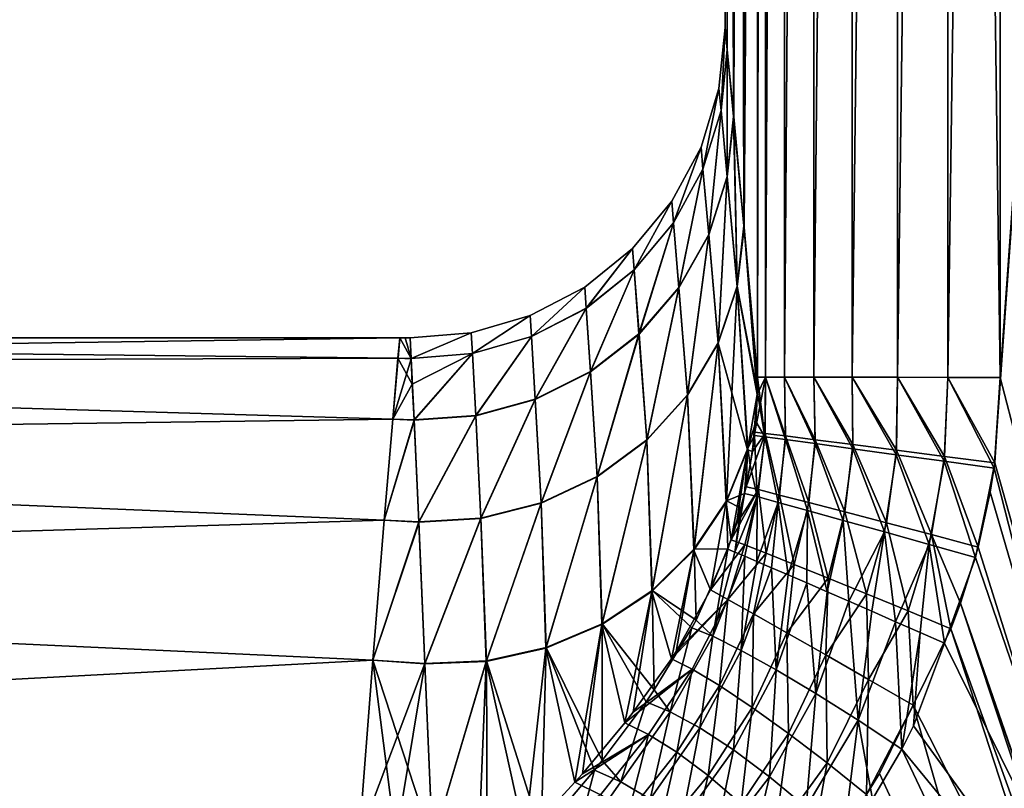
# Model space of a CAD drawing. Header units: metres. Extents: x 59 to 125, y -85 to 102.
# Tile 29 of 42: x 115.52 to 121.7, y 20.17 to 25. Entities that reach past the tile are written whole.
import ezdxf

# ---------------------------------------------------------------- set-up
doc = ezdxf.new("R2010")
doc.units = ezdxf.units.M
doc.layers.add('solid_21664500', color=7, linetype='CONTINUOUS')

msp = doc.modelspace()

# ---------------------------------------------------------------- linework, layer by layer
at = {"layer": 'solid_21664500'}
for points in [[(123.900978, 54.051968, 11.518311), (121.678963, 22.752014, 11.557096), (121.639595, 22.181763, 11.557783)], [(122.560287, 18.591175, 11.541713), (123.900978, 54.051968, 11.518311), (121.639595, 22.181763, 11.557783)], [(123.900978, 54.051968, 11.518311), (121.689087, 47.213631, 11.556919), (121.678963, 22.752014, 11.557096)], [(123.900223, 53.783997, -11.518324), (123.939346, 14.049306, -11.517641), (121.689041, 47.182163, -11.55692)], [(121.349312, 22.752153, -11.526308), (121.689041, 47.182163, -11.55692), (121.678955, 22.752016, -11.557096)], [(121.353989, 47.005707, -11.525473), (121.689041, 47.182163, -11.55692), (121.349312, 22.752153, -11.526308)], [(121.354019, 47.029984, 11.52547), (121.678963, 22.752014, 11.557096), (121.689087, 47.213631, 11.556919)], [(123.939346, 14.049306, -11.517641), (121.678955, 22.752016, -11.557096), (121.689041, 47.182163, -11.55692)], [(120.19413, 47.029289, 10.422907), (120.152687, 35.704769, 10.110788), (120.153969, 22.752596, 10.117385)], [(120.194145, 47.005013, -10.422958), (120.153969, 22.752598, -10.117386), (120.152687, 35.704346, -10.110802)], [(120.203651, 22.75259, 10.444717), (120.19413, 47.029289, 10.422907), (120.153969, 22.752596, 10.117385)], [(120.194145, 47.005013, -10.422958), (120.203651, 22.752592, -10.444718), (120.153969, 22.752598, -10.117386)], [(120.203651, 22.75259, 10.444717), (120.314674, 47.029617, 10.737005), (120.19413, 47.029289, 10.422907)], [(120.314682, 47.005337, -10.737043), (120.203651, 22.752592, -10.444718), (120.194145, 47.005013, -10.422958)], [(120.203651, 22.75259, 10.444717), (120.323936, 22.752554, 10.753177), (120.314674, 47.029617, 10.737005)], [(120.314682, 47.005337, -10.737043), (120.323936, 22.752554, -10.753178), (120.203651, 22.752592, -10.444718)], [(120.323936, 22.752554, 10.753177), (120.50145, 47.029858, 11.016827), (120.314674, 47.029617, 10.737005)], [(120.501457, 47.005581, -11.016852), (120.323936, 22.752554, -10.753178), (120.314682, 47.005337, -10.737043)], [(120.323936, 22.752554, 10.753177), (120.508957, 22.752487, 11.027736), (120.50145, 47.029858, 11.016827)], [(120.501457, 47.005581, -11.016852), (120.508957, 22.752489, -11.027737), (120.323936, 22.752554, -10.753178)], [(120.508957, 22.752487, 11.027736), (120.745293, 47.030006, 11.248619), (120.50145, 47.029858, 11.016827)], [(120.745293, 47.005726, -11.248634), (120.508957, 22.752489, -11.027737), (120.501457, 47.005581, -11.016852)], [(120.508957, 22.752487, 11.027736), (120.74971, 22.752396, 11.255018), (120.745293, 47.030006, 11.248619)], [(120.745293, 47.005726, -11.248634), (120.749702, 22.752396, -11.25502), (120.508957, 22.752489, -11.027737)], [(120.74971, 22.752396, 11.255018), (121.034218, 47.030048, 11.420991), (120.745293, 47.030006, 11.248619)], [(121.034203, 47.005768, -11.420999), (120.749702, 22.752396, -11.25502), (120.745293, 47.005726, -11.248634)], [(121.034203, 47.005768, -11.420999), (121.034447, 22.752283, -11.423953), (120.749702, 22.752396, -11.25502)], [(120.74971, 22.752396, 11.255018), (121.034447, 22.752283, 11.423952), (121.034218, 47.030048, 11.420991)], [(121.353989, 47.005707, -11.525473), (121.034447, 22.752283, -11.423953), (121.034203, 47.005768, -11.420999)], [(121.034447, 22.752283, 11.423952), (121.354019, 47.029984, 11.52547), (121.034218, 47.030048, 11.420991)], [(121.034447, 22.752283, 11.423952), (121.349312, 22.752153, 11.526306), (121.354019, 47.029984, 11.52547)], [(121.353989, 47.005707, -11.525473), (121.349312, 22.752153, -11.526308), (121.034447, 22.752283, -11.423953)], [(121.349312, 22.752153, 11.526306), (121.678963, 22.752014, 11.557096), (121.354019, 47.029984, 11.52547)], [(120.152687, 35.704769, 10.110788), (120.042625, 35.634102, 6.76476), (120.06971, 23.693489, 7.733958)], [(120.042625, 35.634102, -6.76477), (120.152687, 35.704346, -10.110802), (120.068871, 23.702648, -7.706532)], [(120.152687, 35.704346, -10.110802), (120.069946, 23.690973, -7.741467), (120.068871, 23.702648, -7.706532)], [(120.152687, 35.704769, 10.110788), (120.06971, 23.693489, 7.733958), (120.153969, 22.752596, 10.117385)], [(120.152687, 35.704346, -10.110802), (120.153969, 22.752598, -10.117386), (120.069946, 23.690973, -7.741467)], [(119.975754, 35.634079, -3.382786), (119.964172, 24.809393, -2.618691), (119.950478, 24.949844)], [(119.953461, 35.634071, -0.000005), (119.975754, 35.634079, -3.382786), (119.950478, 24.949844)], [(119.953461, 35.634071, -0.000005), (119.950478, 24.949844), (119.964088, 24.810236, 2.610848)], [(119.975754, 35.634079, 3.382776), (119.953461, 35.634071, -0.000005), (119.964088, 24.810236, 2.610848)], [(119.975754, 35.634079, 3.382776), (119.964088, 24.810236, 2.610848), (120.004509, 24.390352, 5.202539)], [(119.975754, 35.634079, -3.382786), (120.004669, 24.388668, -5.21027), (119.964172, 24.809393, -2.618691)], [(120.042625, 35.634102, 6.76476), (119.975754, 35.634079, 3.382776), (120.004509, 24.390352, 5.202539)], [(119.975754, 35.634079, -3.382786), (120.042625, 35.634102, -6.76477), (120.004669, 24.388668, -5.21027)], [(120.042625, 35.634102, 6.76476), (120.004509, 24.390352, 5.202539), (120.068871, 23.702633, 7.706575)], [(120.042625, 35.634102, -6.76477), (120.068871, 23.702648, -7.706532), (120.004669, 24.388668, -5.21027)], [(120.042625, 35.634102, 6.76476), (120.068871, 23.702633, 7.706575), (120.06971, 23.693489, 7.733958)], [(119.912415, 24.565945), (119.925476, 24.42786, 2.570587), (119.950478, 24.949844)], [(119.925552, 24.427021, -2.5783), (119.912415, 24.565945), (119.950478, 24.949844)], [(119.925476, 24.42786, 2.570587), (119.964088, 24.810236, 2.610848), (119.950478, 24.949844)], [(119.925552, 24.427021, -2.5783), (119.950478, 24.949844), (119.964172, 24.809393, -2.618691)], [(119.925476, 24.42786, 2.570587), (119.964226, 24.012604, 5.121729), (119.964088, 24.810236, 2.610848)], [(119.964386, 24.01096, -5.129333), (119.925552, 24.427021, -2.5783), (119.964172, 24.809393, -2.618691)], [(119.964226, 24.012604, 5.121729), (120.004509, 24.390352, 5.202539), (119.964088, 24.810236, 2.610848)], [(119.964386, 24.01096, -5.129333), (119.964172, 24.809393, -2.618691), (120.004669, 24.388668, -5.21027)], [(119.912415, 24.565945), (119.799515, 24.197052), (119.811775, 24.060444, 2.532681)], [(119.811844, 24.059599, -2.540278), (119.799515, 24.197052), (119.912415, 24.565945)], [(119.912415, 24.565945), (119.811775, 24.060444, 2.532681), (119.925476, 24.42786, 2.570587)], [(119.925552, 24.427021, -2.5783), (119.811844, 24.059599, -2.540278), (119.912415, 24.565945)], [(119.925476, 24.42786, 2.570587), (119.811775, 24.060444, 2.532681), (119.848167, 23.649796, 5.045732)], [(119.84832, 23.648161, -5.053219), (119.811844, 24.059599, -2.540278), (119.925552, 24.427021, -2.5783)], [(119.925476, 24.42786, 2.570587), (119.848167, 23.649796, 5.045732), (119.964226, 24.012604, 5.121729)], [(119.964386, 24.01096, -5.129333), (119.84832, 23.648161, -5.053219), (119.925552, 24.427021, -2.5783)], [(119.964226, 24.012604, 5.121729), (120.026649, 23.32379, 7.612504), (120.004509, 24.390352, 5.202539)], [(120.026878, 23.321333, -7.619871), (119.964386, 24.01096, -5.129333), (120.004669, 24.388668, -5.21027)], [(120.026649, 23.32379, 7.612504), (120.068871, 23.702633, 7.706575), (120.004509, 24.390352, 5.202539)], [(120.026878, 23.321333, -7.619871), (120.004669, 24.388668, -5.21027), (120.068871, 23.702648, -7.706532)], [(119.799515, 24.197052), (119.616211, 23.857603), (119.627472, 23.722464, 2.498642)], [(119.627525, 23.721615, -2.506136), (119.616211, 23.857603), (119.799515, 24.197052)], [(119.799515, 24.197052), (119.627472, 23.722464, 2.498642), (119.811775, 24.060444, 2.532681)], [(119.811844, 24.059599, -2.540278), (119.627525, 23.721615, -2.506136), (119.799515, 24.197052)], [(119.811775, 24.060444, 2.532681), (119.627472, 23.722464, 2.498642), (119.660965, 23.316357, 4.977558)], [(119.661102, 23.314732, -4.984941), (119.627525, 23.721615, -2.506136), (119.811844, 24.059599, -2.540278)], [(119.811775, 24.060444, 2.532681), (119.660965, 23.316357, 4.977558), (119.848167, 23.649796, 5.045732)], [(119.84832, 23.648161, -5.053219), (119.661102, 23.314732, -4.984941), (119.811844, 24.059599, -2.540278)], [(119.964226, 24.012604, 5.121729), (119.848167, 23.649796, 5.045732), (119.906715, 22.968866, 7.498432)], [(119.906929, 22.966434, -7.505683), (119.84832, 23.648161, -5.053219), (119.964386, 24.01096, -5.129333)], [(119.964226, 24.012604, 5.121729), (119.906715, 22.968866, 7.498432), (120.026649, 23.32379, 7.612504)], [(120.026878, 23.321333, -7.619871), (119.906929, 22.966434, -7.505683), (119.964386, 24.01096, -5.129333)], [(119.616211, 23.857603), (119.369659, 23.560884), (119.379807, 23.427191, 2.469809)], [(119.379829, 23.426344, -2.477215), (119.369659, 23.560884), (119.616211, 23.857603)], [(119.616211, 23.857603), (119.379807, 23.427191, 2.469809), (119.627472, 23.722464, 2.498642)], [(119.627525, 23.721615, -2.506136), (119.379829, 23.426344, -2.477215), (119.616211, 23.857603)], [(119.627472, 23.722464, 2.498642), (119.379807, 23.427191, 2.469809), (119.410042, 23.025518, 4.919913)], [(119.410156, 23.023907, -4.927208), (119.379829, 23.426344, -2.477215), (119.627525, 23.721615, -2.506136)], [(119.627472, 23.722464, 2.498642), (119.410042, 23.025518, 4.919913), (119.660965, 23.316357, 4.977558)], [(119.661102, 23.314732, -4.984941), (119.410156, 23.023907, -4.927208), (119.627525, 23.721615, -2.506136)], [(120.026649, 23.32379, 7.612504), (120.06971, 23.693489, 7.733958), (120.068871, 23.702633, 7.706575)], [(120.026649, 23.32379, 7.612504), (120.153397, 22.655624, 10.142779), (120.06971, 23.693489, 7.733958)], [(120.026878, 23.321333, -7.619871), (120.068871, 23.702648, -7.706532), (120.069946, 23.690973, -7.741467)], [(120.153122, 22.644249, -10.14572), (120.026878, 23.321333, -7.619871), (120.069946, 23.690973, -7.741467)], [(120.153397, 22.655624, 10.142779), (120.153969, 22.752596, 10.117385), (120.06971, 23.693489, 7.733958)], [(120.153122, 22.644249, -10.14572), (120.069946, 23.690973, -7.741467), (120.153969, 22.752598, -10.117386)], [(119.848167, 23.649796, 5.045732), (119.660965, 23.316357, 4.977558), (119.714737, 22.643173, 7.396272)], [(119.714935, 22.640766, -7.403419), (119.661102, 23.314732, -4.984941), (119.84832, 23.648161, -5.053219)], [(119.848167, 23.649796, 5.045732), (119.714737, 22.643173, 7.396272), (119.906715, 22.968866, 7.498432)], [(119.906929, 22.966434, -7.505683), (119.714935, 22.640766, -7.403419), (119.84832, 23.648161, -5.053219)], [(119.369659, 23.560884), (119.069527, 23.31851), (119.078499, 23.186224, 2.447313)], [(119.078491, 23.185385, -2.454652), (119.069527, 23.31851), (119.369659, 23.560884)], [(119.379829, 23.426344, -2.477215), (119.078491, 23.185385, -2.454652), (119.369659, 23.560884)], [(119.369659, 23.560884), (119.078499, 23.186224, 2.447313), (119.379807, 23.427191, 2.469809)], [(119.105438, 22.787222, -4.882312), (119.078491, 23.185385, -2.454652), (119.379829, 23.426344, -2.477215)], [(119.379807, 23.427191, 2.469809), (119.078499, 23.186224, 2.447313), (119.105347, 22.788822, 4.875084)], [(119.379807, 23.427191, 2.469809), (119.105347, 22.788822, 4.875084), (119.410042, 23.025518, 4.919913)], [(119.410156, 23.023907, -4.927208), (119.105438, 22.787222, -4.882312), (119.379829, 23.426344, -2.477215)], [(119.069527, 23.31851), (118.727547, 23.139965), (118.735382, 23.009031, 2.432038)], [(118.735352, 23.008205, -2.439333), (118.727547, 23.139965), (119.069527, 23.31851)], [(119.078491, 23.185385, -2.454652), (118.735352, 23.008205, -2.439333), (119.069527, 23.31851)], [(119.069527, 23.31851), (118.735382, 23.009031, 2.432038), (119.078499, 23.186224, 2.447313)], [(119.660965, 23.316357, 4.977558), (119.410042, 23.025518, 4.919913), (119.458466, 22.359848, 7.310145)], [(119.458641, 22.357462, -7.317206), (119.410156, 23.023907, -4.927208), (119.661102, 23.314732, -4.984941)], [(119.660965, 23.316357, 4.977558), (119.458466, 22.359848, 7.310145), (119.714737, 22.643173, 7.396272)], [(119.714935, 22.640766, -7.403419), (119.458641, 22.357462, -7.317206), (119.661102, 23.314732, -4.984941)], [(120.026649, 23.32379, 7.612504), (119.906715, 22.968866, 7.498432), (119.959503, 21.97625, 9.840351)], [(120.091652, 22.297302, -9.990294), (119.906929, 22.966434, -7.505683), (120.026878, 23.321333, -7.619871)], [(120.026649, 23.32379, 7.612504), (119.959503, 21.97625, 9.840351), (120.093422, 22.307655, 9.986444)], [(120.026649, 23.32379, 7.612504), (120.093422, 22.307655, 9.986444), (120.153397, 22.655624, 10.142779)], [(120.153122, 22.644249, -10.14572), (120.091652, 22.297302, -9.990294), (120.026878, 23.321333, -7.619871)], [(118.727547, 23.139965), (118.357117, 23.032238), (118.363945, 22.902569, 2.424585)], [(118.363884, 22.901766, -2.431859), (118.357117, 23.032238), (118.727547, 23.139965)], [(118.735352, 23.008205, -2.439333), (118.363884, 22.901766, -2.431859), (118.727547, 23.139965)], [(118.727547, 23.139965), (118.363945, 22.902569, 2.424585), (118.735382, 23.009031, 2.432038)], [(118.759041, 22.614071, -4.852033), (118.735352, 23.008205, -2.439333), (119.078491, 23.185385, -2.454652)], [(119.078499, 23.186224, 2.447313), (118.735382, 23.009031, 2.432038), (118.758972, 22.615656, 4.84485)], [(119.078499, 23.186224, 2.447313), (118.758972, 22.615656, 4.84485), (119.105347, 22.788822, 4.875084)], [(119.105438, 22.787222, -4.882312), (118.759041, 22.614071, -4.852033), (119.078491, 23.185385, -2.454652)], [(118.357117, 23.032238), (117.972717, 22.999544), (117.978714, 22.871021, 2.425246)], [(117.978645, 22.870245, -2.432528), (117.972717, 22.999544), (118.357117, 23.032238)], [(118.363884, 22.901766, -2.431859), (117.978645, 22.870245, -2.432528), (118.357117, 23.032238)], [(118.357117, 23.032238), (117.978714, 22.871021, 2.425246), (118.363945, 22.902569, 2.424585)], [(118.38472, 22.511326, -4.837574), (118.363884, 22.901766, -2.431859), (118.735352, 23.008205, -2.439333)], [(118.735382, 23.009031, 2.432038), (118.363945, 22.902569, 2.424585), (118.384666, 22.512892, 4.830409)], [(118.735382, 23.009031, 2.432038), (118.384666, 22.512892, 4.830409), (118.758972, 22.615656, 4.84485)], [(118.759041, 22.614071, -4.852033), (118.38472, 22.511326, -4.837574), (118.735352, 23.008205, -2.439333)], [(119.410042, 23.025518, 4.919913), (119.105347, 22.788822, 4.875084), (119.148232, 22.130314, 7.243525)], [(119.148384, 22.127951, -7.25052), (119.105438, 22.787222, -4.882312), (119.410156, 23.023907, -4.927208)], [(119.410042, 23.025518, 4.919913), (119.148232, 22.130314, 7.243525), (119.458466, 22.359848, 7.310145)], [(119.458641, 22.357462, -7.317206), (119.148384, 22.127951, -7.25052), (119.410156, 23.023907, -4.927208)], [(106.25, 22.832304, 2.772344), (117.908669, 23), (106.25, 23)], [(117.896446, 22.87175, -2.42551), (106.25, 23), (117.908669, 23)], [(106.25, 22.832304, -2.772344), (106.25, 23), (117.896446, 22.87175, -2.42551)], [(106.25, 22.832304, 2.772344), (117.896812, 22.871809, 2.424942), (117.908669, 23)], [(117.978645, 22.870245, -2.432528), (117.896446, 22.87175, -2.42551), (117.908669, 23)], [(117.978714, 22.871021, 2.425246), (117.908669, 23), (117.896812, 22.871809, 2.424942)], [(117.940697, 22.999886, 0), (117.908669, 23), (117.978714, 22.871021, 2.425246)], [(117.940697, 22.999886, 0), (117.978645, 22.870245, -2.432528), (117.908669, 23)], [(117.940697, 22.999886, 0), (117.978714, 22.871021, 2.425246), (117.972717, 22.999544)], [(117.940697, 22.999886, 0), (117.972717, 22.999544), (117.978645, 22.870245, -2.432528)], [(119.906715, 22.968866, 7.498432), (119.714737, 22.643173, 7.396272), (119.756889, 21.67428, 9.710466)], [(119.753639, 21.666906, -9.715499), (119.714935, 22.640766, -7.403419), (119.906929, 22.966434, -7.505683)], [(119.956726, 21.967365, -9.844785), (119.753639, 21.666906, -9.715499), (119.906929, 22.966434, -7.505683)], [(119.906715, 22.968866, 7.498432), (119.756889, 21.67428, 9.710466), (119.959503, 21.97625, 9.840351)], [(120.091652, 22.297302, -9.990294), (119.956726, 21.967365, -9.844785), (119.906929, 22.966434, -7.505683)], [(117.986496, 22.708639, -3.641896), (117.978645, 22.870245, -2.432528), (118.363884, 22.901766, -2.431859)], [(118.363945, 22.902569, 2.424585), (117.978714, 22.871021, 2.425246), (117.997215, 22.484606, 4.832362)], [(117.997269, 22.483059, -4.839528), (117.986496, 22.708639, -3.641896), (118.363884, 22.901766, -2.431859)], [(118.363945, 22.902569, 2.424585), (117.997215, 22.484606, 4.832362), (118.384666, 22.512892, 4.830409)], [(118.38472, 22.511326, -4.837574), (117.997269, 22.483059, -4.839528), (118.363884, 22.901766, -2.431859)], [(106.25, 22.832304, 2.772344), (117.864136, 22.488863, 4.821935), (117.896812, 22.871809, 2.424942)], [(106.25, 22.832304, -2.772344), (117.896446, 22.87175, -2.42551), (117.864037, 22.488667, -4.822848)], [(106.25, 22.832304, 2.772344), (106.25, 22.331661, 5.50426), (117.864136, 22.488863, 4.821935)], [(106.25, 22.331661, -5.50426), (106.25, 22.832304, -2.772344), (117.864037, 22.488667, -4.822848)], [(117.986496, 22.708639, -3.641896), (117.864037, 22.488667, -4.822848), (117.896446, 22.87175, -2.42551)], [(117.978813, 22.869099, 2.443271), (117.896812, 22.871809, 2.424942), (117.864136, 22.488863, 4.821935)], [(117.978813, 22.869099, 2.443271), (117.864136, 22.488863, 4.821935), (117.997215, 22.484606, 4.832362)], [(117.986496, 22.708639, -3.641896), (117.896446, 22.87175, -2.42551), (117.978645, 22.870245, -2.432528)], [(117.978714, 22.871021, 2.425246), (117.896812, 22.871809, 2.424942), (117.978813, 22.869099, 2.443271)], [(117.978714, 22.871021, 2.425246), (117.978813, 22.869099, 2.443271), (117.997215, 22.484606, 4.832362)], [(119.105347, 22.788822, 4.875084), (118.758972, 22.615656, 4.84485), (118.796555, 21.963833, 7.199097)], [(118.796684, 21.961491, -7.206051), (118.759041, 22.614071, -4.852033), (119.105438, 22.787222, -4.882312)], [(119.105347, 22.788822, 4.875084), (118.796555, 21.963833, 7.199097), (119.148232, 22.130314, 7.243525)], [(119.148384, 22.127951, -7.25052), (118.796684, 21.961491, -7.206051), (119.105438, 22.787222, -4.882312)], [(117.997269, 22.483059, -4.839528), (117.864037, 22.488667, -4.822848), (117.986496, 22.708639, -3.641896)], [(120.203651, 22.752592, -10.444718), (120.137909, 22.407991, -10.207714), (120.153122, 22.644249, -10.14572)], [(120.203651, 22.752592, -10.444718), (120.202629, 22.400017, -10.519245), (120.137909, 22.407991, -10.207714)], [(120.203651, 22.752592, -10.444718), (120.153122, 22.644249, -10.14572), (120.153969, 22.752598, -10.117386)], [(120.201202, 22.377913, 10.523992), (120.153969, 22.752596, 10.117385), (120.153397, 22.655624, 10.142779)], [(120.201202, 22.377913, 10.523992), (120.203651, 22.75259, 10.444717), (120.153969, 22.752596, 10.117385)], [(120.33007, 22.360813, 10.813609), (120.203651, 22.75259, 10.444717), (120.201202, 22.377913, 10.523992)], [(120.203651, 22.752592, -10.444718), (120.331062, 22.383991, -10.809953), (120.202629, 22.400017, -10.519245)], [(120.203651, 22.752592, -10.444718), (120.323936, 22.752554, -10.753178), (120.331062, 22.383991, -10.809953)], [(120.33007, 22.360813, 10.813609), (120.323936, 22.752554, 10.753177), (120.203651, 22.75259, 10.444717)], [(120.323936, 22.752554, -10.753178), (120.517418, 22.360361, -11.066814), (120.331062, 22.383991, -10.809953)], [(120.323936, 22.752554, -10.753178), (120.508957, 22.752489, -11.027737), (120.517418, 22.360361, -11.066814)], [(120.516426, 22.33569, 11.069385), (120.508957, 22.752487, 11.027736), (120.323936, 22.752554, 10.753177)], [(120.516426, 22.33569, 11.069385), (120.323936, 22.752554, 10.753177), (120.33007, 22.360813, 10.813609)], [(120.508957, 22.752489, -11.027737), (120.753304, 22.330187, -11.27827), (120.517418, 22.360361, -11.066814)], [(120.508957, 22.752489, -11.027737), (120.749702, 22.752396, -11.25502), (120.753304, 22.330187, -11.27827)], [(120.751907, 22.303669, 11.27986), (120.74971, 22.752396, 11.255018), (120.508957, 22.752487, 11.027736)], [(120.751907, 22.303669, 11.27986), (120.508957, 22.752487, 11.027736), (120.516426, 22.33569, 11.069385)], [(120.749702, 22.752396, -11.25502), (121.028099, 22.29483, -11.434802), (120.753304, 22.330187, -11.27827)], [(120.749702, 22.752396, -11.25502), (121.034447, 22.752283, -11.423953), (121.028099, 22.29483, -11.434802)], [(121.025978, 22.266182, 11.435608), (121.034447, 22.752283, 11.423952), (120.74971, 22.752396, 11.255018)], [(121.025978, 22.266182, 11.435608), (120.74971, 22.752396, 11.255018), (120.751907, 22.303669, 11.27986)], [(121.326363, 22.224909, 11.529653), (121.034447, 22.752283, 11.423952), (121.025978, 22.266182, 11.435608)], [(121.034447, 22.752283, -11.423953), (121.329437, 22.25588, -11.529367), (121.028099, 22.29483, -11.434802)], [(121.034447, 22.752283, -11.423953), (121.349312, 22.752153, -11.526308), (121.329437, 22.25588, -11.529367)], [(121.326363, 22.224909, 11.529653), (121.349312, 22.752153, 11.526306), (121.034447, 22.752283, 11.423952)], [(121.326363, 22.224909, 11.529653), (121.639595, 22.181763, 11.557783), (121.349312, 22.752153, 11.526306)], [(121.349312, 22.752153, -11.526308), (121.644089, 22.215239, -11.557705), (121.329437, 22.25588, -11.529367)], [(121.349312, 22.752153, -11.526308), (121.678955, 22.752016, -11.557096), (121.644089, 22.215239, -11.557705)], [(121.349312, 22.752153, 11.526306), (121.639595, 22.181763, 11.557783), (121.678963, 22.752014, 11.557096)], [(123.939346, 14.049306, -11.517641), (121.644089, 22.215239, -11.557705), (121.678955, 22.752016, -11.557096)], [(119.714737, 22.643173, 7.396272), (119.458466, 22.359848, 7.310145), (119.493546, 21.413582, 9.601884)], [(119.490295, 21.40764, -9.607474), (119.458641, 22.357462, -7.317206), (119.714935, 22.640766, -7.403419)], [(119.753639, 21.666906, -9.715499), (119.490295, 21.40764, -9.607474), (119.714935, 22.640766, -7.403419)], [(119.714737, 22.643173, 7.396272), (119.493546, 21.413582, 9.601884), (119.756889, 21.67428, 9.710466)], [(120.122795, 22.285582, -10.240415), (120.091652, 22.297302, -9.990294), (120.153122, 22.644249, -10.14572)], [(120.144157, 22.475718, 10.189917), (120.153397, 22.655624, 10.142779), (120.093422, 22.307655, 9.986444)], [(120.137909, 22.407991, -10.207714), (120.122795, 22.285582, -10.240415), (120.153122, 22.644249, -10.14572)], [(120.201202, 22.377913, 10.523992), (120.153397, 22.655624, 10.142779), (120.144157, 22.475718, 10.189917)], [(118.758972, 22.615656, 4.84485), (118.384666, 22.512892, 4.830409), (118.417618, 21.867117, 7.178655)], [(118.417725, 21.864796, -7.185593), (118.38472, 22.511326, -4.837574), (118.759041, 22.614071, -4.852033)], [(118.758972, 22.615656, 4.84485), (118.417618, 21.867117, 7.178655), (118.796555, 21.963833, 7.199097)], [(118.796684, 21.961491, -7.206051), (118.417725, 21.864796, -7.185593), (118.759041, 22.614071, -4.852033)], [(118.384666, 22.512892, 4.830409), (117.997215, 22.484606, 4.832362), (118.026642, 21.844055, 7.183067)], [(118.026756, 21.841759, -7.190005), (117.997269, 22.483059, -4.839528), (118.38472, 22.511326, -4.837574)], [(118.384666, 22.512892, 4.830409), (118.026642, 21.844055, 7.183067), (118.417618, 21.867117, 7.178655)], [(118.417725, 21.864796, -7.185593), (118.026756, 21.841759, -7.190005), (118.38472, 22.511326, -4.837574)], [(106.25, 22.331661, 5.50426), (117.810066, 21.854603, 7.167729), (117.864136, 22.488863, 4.821935)], [(106.25, 22.331661, -5.50426), (117.864037, 22.488667, -4.822848), (117.810066, 21.854389, -7.168378)], [(117.997215, 22.484606, 4.832362), (117.864136, 22.488863, 4.821935), (117.810066, 21.854603, 7.167729)], [(117.997269, 22.483059, -4.839528), (117.810066, 21.854389, -7.168378), (117.864037, 22.488667, -4.822848)], [(117.997215, 22.484606, 4.832362), (117.810066, 21.854603, 7.167729), (117.997459, 22.47938, 4.856514)], [(118.026756, 21.841759, -7.190005), (117.810066, 21.854389, -7.168378), (117.997269, 22.483059, -4.839528)], [(117.997459, 22.47938, 4.856514), (117.810066, 21.854603, 7.167729), (118.026642, 21.844055, 7.183067)], [(117.997215, 22.484606, 4.832362), (117.997459, 22.47938, 4.856514), (118.026642, 21.844055, 7.183067)], [(120.135605, 22.386396, 10.213461), (120.144157, 22.475718, 10.189917), (120.093422, 22.307655, 9.986444)], [(120.201202, 22.377913, 10.523992), (120.144157, 22.475718, 10.189917), (120.135605, 22.386396, 10.213461)], [(120.202629, 22.400017, -10.519245), (120.082756, 22.064814, -10.300402), (120.122795, 22.285582, -10.240415)], [(120.160027, 22.047129, -10.59474), (120.082756, 22.064814, -10.300402), (120.202629, 22.400017, -10.519245)], [(120.109238, 22.199875, 10.263605), (120.135605, 22.386396, 10.213461), (120.093422, 22.307655, 9.986444)], [(120.151688, 22.002979, 10.604247), (120.135605, 22.386396, 10.213461), (120.109238, 22.199875, 10.263605)], [(120.202629, 22.400017, -10.519245), (120.122795, 22.285582, -10.240415), (120.137909, 22.407991, -10.207714)], [(120.201202, 22.377913, 10.523992), (120.135605, 22.386396, 10.213461), (120.151688, 22.002979, 10.604247)], [(120.293076, 22.013199, -10.867314), (120.160027, 22.047129, -10.59474), (120.202629, 22.400017, -10.519245)], [(120.293076, 22.013199, -10.867314), (120.202629, 22.400017, -10.519245), (120.331062, 22.383991, -10.809953)], [(120.476677, 21.965761, -11.106455), (120.293076, 22.013199, -10.867314), (120.331062, 22.383991, -10.809953)], [(120.476677, 21.965761, -11.106455), (120.331062, 22.383991, -10.809953), (120.517418, 22.360361, -11.066814)], [(106.25, 22.331661, 5.50426), (106.25, 21.505373, 8.155912), (117.810066, 21.854603, 7.167729)], [(106.25, 21.505373, -8.155912), (106.25, 22.331661, -5.50426), (117.810066, 21.854389, -7.168378)], [(119.458466, 22.359848, 7.310145), (119.148232, 22.130314, 7.243525), (119.179779, 21.204382, 9.518861)], [(119.176979, 21.199675, -9.524923), (119.148384, 22.127951, -7.25052), (119.458641, 22.357462, -7.317206)], [(119.490295, 21.40764, -9.607474), (119.176979, 21.199675, -9.524923), (119.458641, 22.357462, -7.317206)], [(119.458466, 22.359848, 7.310145), (119.179779, 21.204382, 9.518861), (119.493546, 21.413582, 9.601884)], [(120.201202, 22.377913, 10.523992), (120.151688, 22.002979, 10.604247), (120.285034, 21.966696, 10.874526)], [(120.33007, 22.360813, 10.813609), (120.201202, 22.377913, 10.523992), (120.285034, 21.966696, 10.874526)], [(120.33007, 22.360813, 10.813609), (120.285034, 21.966696, 10.874526), (120.467995, 21.916271, 11.111447)], [(120.516426, 22.33569, 11.069385), (120.33007, 22.360813, 10.813609), (120.467995, 21.916271, 11.111447)], [(120.516426, 22.33569, 11.069385), (120.467995, 21.916271, 11.111447), (120.693069, 21.853773, 11.30531)], [(120.703239, 21.906782, -11.302262), (120.476677, 21.965761, -11.106455), (120.517418, 22.360361, -11.066814)], [(120.751907, 22.303669, 11.27986), (120.516426, 22.33569, 11.069385), (120.693069, 21.853773, 11.30531)], [(120.703239, 21.906782, -11.302262), (120.517418, 22.360361, -11.066814), (120.753304, 22.330187, -11.27827)], [(120.963379, 21.838699, -11.44663), (120.703239, 21.906782, -11.302262), (120.753304, 22.330187, -11.27827)], [(120.963379, 21.838699, -11.44663), (120.753304, 22.330187, -11.27827), (121.028099, 22.29483, -11.434802)], [(119.989311, 21.731865, -10.392721), (119.956726, 21.967365, -9.844785), (120.091652, 22.297302, -9.990294)], [(120.073273, 22.023016, 10.311862), (120.093422, 22.307655, 9.986444), (119.959503, 21.97625, 9.840351)], [(120.021645, 21.8314, -10.364908), (119.989311, 21.731865, -10.392721), (120.091652, 22.297302, -9.990294)], [(120.082756, 22.064814, -10.300402), (120.021645, 21.8314, -10.364908), (120.091652, 22.297302, -9.990294)], [(120.073273, 22.023016, 10.311862), (120.109238, 22.199875, 10.263605), (120.093422, 22.307655, 9.986444)], [(120.122795, 22.285582, -10.240415), (120.082756, 22.064814, -10.300402), (120.091652, 22.297302, -9.990294)], [(120.751907, 22.303669, 11.27986), (120.693069, 21.853773, 11.30531), (120.95105, 21.781759, 11.448174)], [(121.025978, 22.266182, 11.435608), (120.751907, 22.303669, 11.27986), (120.95105, 21.781759, 11.448174)], [(121.025978, 22.266182, 11.435608), (120.95105, 21.781759, 11.448174), (121.231361, 21.70318, 11.534187)], [(121.246323, 21.764336, -11.533581), (120.963379, 21.838699, -11.44663), (121.028099, 22.29483, -11.434802)], [(121.326363, 22.224909, 11.529653), (121.025978, 22.266182, 11.435608), (121.231361, 21.70318, 11.534187)], [(121.246323, 21.764336, -11.533581), (121.028099, 22.29483, -11.434802), (121.329437, 22.25588, -11.529367)], [(120.151688, 22.002979, 10.604247), (120.109238, 22.199875, 10.263605), (120.073273, 22.023016, 10.311862)], [(121.326363, 22.224909, 11.529653), (121.231361, 21.70318, 11.534187), (121.522491, 21.621197, 11.559828)], [(121.246323, 21.764336, -11.533581), (121.329437, 22.25588, -11.529367), (121.540138, 21.685778, -11.55952)], [(121.326363, 22.224909, 11.529653), (121.522491, 21.621197, 11.559828), (121.639595, 22.181763, 11.557783)], [(121.329437, 22.25588, -11.529367), (121.644089, 22.215239, -11.557705), (121.540138, 21.685778, -11.55952)], [(121.540138, 21.685778, -11.55952), (121.644089, 22.215239, -11.557705), (121.615822, 22.030275, -11.558198)], [(123.939346, 14.049306, -11.517641), (121.615822, 22.030275, -11.558198), (121.644089, 22.215239, -11.557705)], [(122.560287, 18.591175, 11.541713), (121.639595, 22.181763, 11.557783), (121.522491, 21.621197, 11.559828)], [(119.148232, 22.130314, 7.243525), (118.796555, 21.963833, 7.199097), (118.827896, 21.054882, 9.464652)], [(118.82589, 21.051113, -9.471064), (118.796684, 21.961491, -7.206051), (119.148384, 22.127951, -7.25052)], [(119.176979, 21.199675, -9.524923), (118.82589, 21.051113, -9.471064), (119.148384, 22.127951, -7.25052)], [(119.148232, 22.130314, 7.243525), (118.827896, 21.054882, 9.464652), (119.179779, 21.204382, 9.518861)], [(120.049988, 21.930479, 10.33717), (120.073273, 22.023016, 10.311862), (119.959503, 21.97625, 9.840351)], [(120.160027, 22.047129, -10.59474), (119.989311, 21.731865, -10.392721), (120.021645, 21.8314, -10.364908)], [(120.075409, 21.700531, -10.66961), (119.989311, 21.731865, -10.392721), (120.160027, 22.047129, -10.59474)], [(120.012794, 21.65416, 10.571566), (120.073273, 22.023016, 10.311862), (120.049988, 21.930479, 10.33717)], [(120.012794, 21.65416, 10.571566), (120.151688, 22.002979, 10.604247), (120.073273, 22.023016, 10.311862)], [(120.160027, 22.047129, -10.59474), (120.021645, 21.8314, -10.364908), (120.082756, 22.064814, -10.300402)], [(120.208954, 21.647398, -10.924028), (120.075409, 21.700531, -10.66961), (120.160027, 22.047129, -10.59474)], [(120.208954, 21.647398, -10.924028), (120.160027, 22.047129, -10.59474), (120.293076, 22.013199, -10.867314)], [(120.385544, 21.576433, -11.145762), (120.208954, 21.647398, -10.924028), (120.293076, 22.013199, -10.867314)], [(120.385544, 21.576433, -11.145762), (120.293076, 22.013199, -10.867314), (120.476677, 21.965761, -11.106455)], [(123.939346, 14.049306, -11.517641), (121.540138, 21.685778, -11.55952), (121.615822, 22.030275, -11.558198)], [(118.796555, 21.963833, 7.199097), (118.417618, 21.867117, 7.178655), (118.451706, 20.970945, 9.441385)], [(118.450722, 20.967751, -9.447995), (118.417725, 21.864796, -7.185593), (118.796684, 21.961491, -7.206051)], [(118.82589, 21.051113, -9.471064), (118.450722, 20.967751, -9.447995), (118.796684, 21.961491, -7.206051)], [(118.796555, 21.963833, 7.199097), (118.451706, 20.970945, 9.441385), (118.827896, 21.054882, 9.464652)], [(119.859703, 21.417629, -10.481941), (119.753639, 21.666906, -9.715499), (119.956726, 21.967365, -9.844785)], [(119.968201, 21.672653, 10.409427), (119.959503, 21.97625, 9.840351), (119.756889, 21.67428, 9.710466)], [(119.989311, 21.731865, -10.392721), (119.859703, 21.417629, -10.481941), (119.956726, 21.967365, -9.844785)], [(119.968201, 21.672653, 10.409427), (120.049988, 21.930479, 10.33717), (119.959503, 21.97625, 9.840351)], [(120.012794, 21.65416, 10.571566), (120.073807, 21.628412, 10.72724), (120.151688, 22.002979, 10.604247)], [(120.073807, 21.628412, 10.72724), (120.150459, 21.595736, 10.874469), (120.151688, 22.002979, 10.604247)], [(120.150459, 21.595736, 10.874469), (120.285034, 21.966696, 10.874526), (120.151688, 22.002979, 10.604247)], [(120.150459, 21.595736, 10.874469), (120.241776, 21.556549, 11.011383), (120.285034, 21.966696, 10.874526)], [(120.241776, 21.556549, 11.011383), (120.346596, 21.511347, 11.136239), (120.285034, 21.966696, 10.874526)], [(120.346596, 21.511347, 11.136239), (120.467995, 21.916271, 11.111447), (120.285034, 21.966696, 10.874526)], [(120.59848, 21.490324, -11.326401), (120.385544, 21.576433, -11.145762), (120.476677, 21.965761, -11.106455)], [(120.59848, 21.490324, -11.326401), (120.476677, 21.965761, -11.106455), (120.703239, 21.906782, -11.302262)], [(120.012794, 21.65416, 10.571566), (120.049988, 21.930479, 10.33717), (119.968201, 21.672653, 10.409427)], [(120.346596, 21.511347, 11.136239), (120.463585, 21.460705, 11.247451), (120.467995, 21.916271, 11.111447)], [(120.463585, 21.460705, 11.247451), (120.591263, 21.405268, 11.343604), (120.467995, 21.916271, 11.111447)], [(120.591263, 21.405268, 11.343604), (120.693069, 21.853773, 11.30531), (120.467995, 21.916271, 11.111447)], [(120.839684, 21.39234, -11.459089), (120.59848, 21.490324, -11.326401), (120.703239, 21.906782, -11.302262)], [(120.839684, 21.39234, -11.459089), (120.703239, 21.906782, -11.302262), (120.963379, 21.838699, -11.44663)], [(106.25, 21.505373, 8.155912), (117.738609, 20.975748, 9.434934), (117.810066, 21.854603, 7.167729)], [(106.25, 21.505373, -8.155912), (117.810066, 21.854389, -7.168378), (117.738655, 20.975584, -9.4353)], [(118.026642, 21.844055, 7.183067), (117.810066, 21.854603, 7.167729), (117.738609, 20.975748, 9.434934)], [(118.026642, 21.844055, 7.183067), (117.738609, 20.975748, 9.434934), (118.026993, 21.836336, 7.20635)], [(118.026993, 21.836336, 7.20635), (117.738609, 20.975748, 9.434934), (118.065926, 20.955853, 9.449998)], [(118.026756, 21.841759, -7.190005), (117.738655, 20.975584, -9.4353), (117.810066, 21.854389, -7.168378)], [(118.066078, 20.952829, -9.456633), (117.738655, 20.975584, -9.4353), (118.026756, 21.841759, -7.190005)], [(118.417618, 21.867117, 7.178655), (118.026642, 21.844055, 7.183067), (118.065926, 20.955853, 9.449998)], [(118.026642, 21.844055, 7.183067), (118.026993, 21.836336, 7.20635), (118.065926, 20.955853, 9.449998)], [(118.066078, 20.952829, -9.456633), (118.026756, 21.841759, -7.190005), (118.417725, 21.864796, -7.185593)], [(118.417618, 21.867117, 7.178655), (118.065926, 20.955853, 9.449998), (118.451706, 20.970945, 9.441385)], [(118.450722, 20.967751, -9.447995), (118.066078, 20.952829, -9.456633), (118.417725, 21.864796, -7.185593)], [(120.591263, 21.405268, 11.343604), (120.727997, 21.345741, 11.423476), (120.693069, 21.853773, 11.30531)], [(120.727997, 21.345741, 11.423476), (120.95105, 21.781759, 11.448174), (120.693069, 21.853773, 11.30531)], [(121.100006, 21.286198, -11.538795), (120.839684, 21.39234, -11.459089), (120.963379, 21.838699, -11.44663)], [(121.100006, 21.286198, -11.538795), (120.963379, 21.838699, -11.44663), (121.246323, 21.764336, -11.533581)], [(120.727997, 21.345741, 11.423476), (120.872055, 21.282881, 11.486052), (120.95105, 21.781759, 11.448174)], [(120.872055, 21.282881, 11.486052), (121.021599, 21.217487, 11.530534), (120.95105, 21.781759, 11.448174)], [(121.021599, 21.217487, 11.530534), (121.231361, 21.70318, 11.534187), (120.95105, 21.781759, 11.448174)], [(120.075409, 21.700531, -10.66961), (119.859703, 21.417629, -10.481941), (119.989311, 21.731865, -10.392721)], [(121.021599, 21.217487, 11.530534), (121.174736, 21.150389, 11.556358), (121.231361, 21.70318, 11.534187)], [(121.100006, 21.286198, -11.538795), (121.246323, 21.764336, -11.533581), (121.368355, 21.17383, -11.562518)], [(121.174736, 21.150389, 11.556358), (121.329514, 21.082441, 11.563196), (121.231361, 21.70318, 11.534187)], [(121.231361, 21.70318, 11.534187), (121.329514, 21.082441, 11.563196), (121.522491, 21.621197, 11.559828)], [(121.246323, 21.764336, -11.533581), (121.540138, 21.685778, -11.55952), (121.429909, 21.333176, -11.561443)], [(121.246323, 21.764336, -11.533581), (121.429909, 21.333176, -11.561443), (121.368355, 21.17383, -11.562518)], [(119.613373, 20.98488, -10.644515), (119.490295, 21.40764, -9.607474), (119.753639, 21.666906, -9.715499)], [(119.76918, 21.228281, 10.564071), (119.756889, 21.67428, 9.710466), (119.493546, 21.413582, 9.601884)], [(119.642593, 21.030252, -10.623486), (119.613373, 20.98488, -10.644515), (119.753639, 21.666906, -9.715499)], [(119.859703, 21.417629, -10.481941), (119.642593, 21.030252, -10.623486), (119.753639, 21.666906, -9.715499)], [(119.76918, 21.228281, 10.564071), (119.968201, 21.672653, 10.409427), (119.756889, 21.67428, 9.710466)], [(119.873062, 21.125772, 10.880514), (119.968201, 21.672653, 10.409427), (119.76918, 21.228281, 10.564071)], [(119.968018, 21.357708, -10.783337), (119.859703, 21.417629, -10.481941), (120.075409, 21.700531, -10.66961)], [(119.873062, 21.125772, 10.880514), (120.012794, 21.65416, 10.571566), (119.968201, 21.672653, 10.409427)], [(119.873062, 21.125772, 10.880514), (120.073807, 21.628412, 10.72724), (120.012794, 21.65416, 10.571566)], [(119.968018, 21.357708, -10.783337), (120.075409, 21.700531, -10.66961), (120.208954, 21.647398, -10.924028)], [(120.130035, 21.266558, -11.050923), (119.968018, 21.357708, -10.783337), (120.208954, 21.647398, -10.924028)], [(120.130035, 21.266558, -11.050923), (120.208954, 21.647398, -10.924028), (120.385544, 21.576433, -11.145762)], [(123.939346, 14.049306, -11.517641), (121.429909, 21.333176, -11.561443), (121.540138, 21.685778, -11.55952)], [(119.873062, 21.125772, 10.880514), (120.052567, 21.037292, 11.138365), (120.073807, 21.628412, 10.72724)], [(120.052567, 21.037292, 11.138365), (120.150459, 21.595736, 10.874469), (120.073807, 21.628412, 10.72724)], [(120.052567, 21.037292, 11.138365), (120.241776, 21.556549, 11.011383), (120.150459, 21.595736, 10.874469)], [(122.560287, 18.591175, 11.541713), (121.522491, 21.621197, 11.559828), (121.329514, 21.082441, 11.563196)], [(120.052567, 21.037292, 11.138365), (120.27182, 20.915926, 11.347497), (120.241776, 21.556549, 11.011383)], [(120.33812, 21.148474, -11.272093), (120.130035, 21.266558, -11.050923), (120.385544, 21.576433, -11.145762)], [(120.27182, 20.915926, 11.347497), (120.346596, 21.511347, 11.136239), (120.241776, 21.556549, 11.011383)], [(120.33812, 21.148474, -11.272093), (120.385544, 21.576433, -11.145762), (120.59848, 21.490324, -11.326401)], [(106.25, 21.505373, 8.155912), (106.25, 20.365488, 10.688633), (117.738609, 20.975748, 9.434934)], [(106.25, 20.365488, -10.688633), (106.25, 21.505373, -8.155912), (117.738655, 20.975584, -9.4353)], [(120.27182, 20.915926, 11.347497), (120.463585, 21.460705, 11.247451), (120.346596, 21.511347, 11.136239)], [(120.27182, 20.915926, 11.347497), (120.520454, 20.767412, 11.498027), (120.463585, 21.460705, 11.247451)], [(120.582481, 21.009024, -11.436422), (120.33812, 21.148474, -11.272093), (120.59848, 21.490324, -11.326401)], [(120.520454, 20.767412, 11.498027), (120.591263, 21.405268, 11.343604), (120.463585, 21.460705, 11.247451)], [(120.582481, 21.009024, -11.436422), (120.59848, 21.490324, -11.326401), (120.839684, 21.39234, -11.459089)], [(119.322105, 20.582537, -10.883434), (119.176979, 21.199675, -9.524923), (119.490295, 21.40764, -9.607474)], [(119.505928, 20.790083, 10.791331), (119.493546, 21.413582, 9.601884), (119.179779, 21.204382, 9.518861)], [(119.374229, 20.649179, -10.836868), (119.322105, 20.582537, -10.883434), (119.490295, 21.40764, -9.607474)], [(119.613373, 20.98488, -10.644515), (119.374229, 20.649179, -10.836868), (119.490295, 21.40764, -9.607474)], [(119.742561, 21.178577, 10.585532), (119.76918, 21.228281, 10.564071), (119.493546, 21.413582, 9.601884)], [(119.505928, 20.790083, 10.791331), (119.742561, 21.178577, 10.585532), (119.493546, 21.413582, 9.601884)], [(119.968018, 21.357708, -10.783337), (119.642593, 21.030252, -10.623486), (119.859703, 21.417629, -10.481941)], [(120.520454, 20.767412, 11.498027), (120.727997, 21.345741, 11.423476), (120.591263, 21.405268, 11.343604)], [(119.968018, 21.357708, -10.783337), (119.613373, 20.98488, -10.644515), (119.642593, 21.030252, -10.623486)], [(119.743858, 20.918919, -10.924215), (119.613373, 20.98488, -10.644515), (119.968018, 21.357708, -10.783337)], [(119.915627, 20.816097, -11.167572), (119.743858, 20.918919, -10.924215), (119.968018, 21.357708, -10.783337)], [(119.915627, 20.816097, -11.167572), (119.968018, 21.357708, -10.783337), (120.130035, 21.266558, -11.050923)], [(120.520454, 20.767412, 11.498027), (120.786728, 20.598768, 11.582841), (120.727997, 21.345741, 11.423476)], [(120.851585, 20.854776, -11.536168), (120.582481, 21.009024, -11.436422), (120.839684, 21.39234, -11.459089)], [(120.786728, 20.598768, 11.582841), (120.872055, 21.282881, 11.486052), (120.727997, 21.345741, 11.423476)], [(120.851585, 20.854776, -11.536168), (120.839684, 21.39234, -11.459089), (121.100006, 21.286198, -11.538795)], [(122.723312, 17.42812, -11.538867), (121.368355, 21.17383, -11.562518), (121.429909, 21.333176, -11.561443)], [(123.147972, 16.372185, -11.531455), (122.723312, 17.42812, -11.538867), (121.429909, 21.333176, -11.561443)], [(123.91494, 14.130394, -11.518067), (123.147972, 16.372185, -11.531455), (121.429909, 21.333176, -11.561443)], [(123.939346, 14.049306, -11.517641), (123.91494, 14.130394, -11.518067), (121.429909, 21.333176, -11.561443)], [(120.786728, 20.598768, 11.582841), (121.021599, 21.217487, 11.530534), (120.872055, 21.282881, 11.486052)], [(120.851585, 20.854776, -11.536168), (121.100006, 21.286198, -11.538795), (121.132767, 20.693001, -11.56663)], [(121.100006, 21.286198, -11.538795), (121.368355, 21.17383, -11.562518), (121.132767, 20.693001, -11.56663)], [(119.873062, 21.125772, 10.880514), (119.76918, 21.228281, 10.564071), (119.742561, 21.178577, 10.585532)], [(120.120232, 20.679548, -11.364533), (119.915627, 20.816097, -11.167572), (120.130035, 21.266558, -11.050923)], [(120.120232, 20.679548, -11.364533), (120.130035, 21.266558, -11.050923), (120.33812, 21.148474, -11.272093)], [(120.786728, 20.598768, 11.582841), (121.060066, 20.416405, 11.597786), (121.021599, 21.217487, 11.530534)], [(121.021599, 21.217487, 11.530534), (121.060066, 20.416405, 11.597786), (121.174736, 21.150389, 11.556358)], [(119.00798, 20.210562, -11.203425), (118.82589, 21.051113, -9.471064), (119.176979, 21.199675, -9.524923)], [(119.178734, 20.346209, 11.125923), (119.179779, 21.204382, 9.518861), (118.827896, 21.054882, 9.464652)], [(119.05455, 20.263237, -11.151598), (119.00798, 20.210562, -11.203425), (119.176979, 21.199675, -9.524923)], [(119.322105, 20.582537, -10.883434), (119.05455, 20.263237, -11.151598), (119.176979, 21.199675, -9.524923)], [(119.178734, 20.346209, 11.125923), (119.454697, 20.715277, 10.839509), (119.179779, 21.204382, 9.518861)], [(119.454697, 20.715277, 10.839509), (119.505928, 20.790083, 10.791331), (119.179779, 21.204382, 9.518861)], [(119.606163, 20.651573, 11.10311), (119.742561, 21.178577, 10.585532), (119.505928, 20.790083, 10.791331)], [(119.606163, 20.651573, 11.10311), (119.873062, 21.125772, 10.880514), (119.742561, 21.178577, 10.585532)], [(120.348663, 20.515282, -11.506436), (120.120232, 20.679548, -11.364533), (120.33812, 21.148474, -11.272093)], [(120.348663, 20.515282, -11.506436), (120.33812, 21.148474, -11.272093), (120.582481, 21.009024, -11.436422)], [(121.174736, 21.150389, 11.556358), (121.060066, 20.416405, 11.597786), (121.133179, 20.564613, 11.583668)], [(122.218735, 18.564487, -11.547674), (121.132767, 20.693001, -11.56663), (121.368355, 21.17383, -11.562518)], [(121.174736, 21.150389, 11.556358), (121.133179, 20.564613, 11.583668), (121.329514, 21.082441, 11.563196)], [(122.723312, 17.42812, -11.538867), (122.218735, 18.564487, -11.547674), (121.368355, 21.17383, -11.562518)], [(119.792336, 20.550611, 11.327894), (119.873062, 21.125772, 10.880514), (119.606163, 20.651573, 11.10311)], [(119.792336, 20.550611, 11.327894), (120.052567, 21.037292, 11.138365), (119.873062, 21.125772, 10.880514)], [(118.692818, 19.866674, -11.597525), (118.450722, 20.967751, -9.447995), (118.82589, 21.051113, -9.471064)], [(118.79583, 19.889053, 11.605865), (118.827896, 21.054882, 9.464652), (118.451706, 20.970945, 9.441385)], [(119.00798, 20.210562, -11.203425), (118.692818, 19.866674, -11.597525), (118.82589, 21.051113, -9.471064)], [(118.79583, 19.889053, 11.605865), (119.130524, 20.286057, 11.180852), (118.827896, 21.054882, 9.464652)], [(119.130524, 20.286057, 11.180852), (119.178734, 20.346209, 11.125923), (118.827896, 21.054882, 9.464652)], [(120.002869, 20.412914, 11.507048), (120.052567, 21.037292, 11.138365), (119.792336, 20.550611, 11.327894)], [(120.002869, 20.412914, 11.507048), (120.27182, 20.915926, 11.347497), (120.052567, 21.037292, 11.138365)], [(121.133179, 20.564613, 11.583668), (122.560287, 18.591175, 11.541713), (121.329514, 21.082441, 11.563196)], [(106.25, 20.365488, 10.688633), (117.652466, 19.86203, 11.597404), (117.738609, 20.975748, 9.434934)], [(106.25, 20.365488, -10.688633), (117.738655, 20.975584, -9.4353), (117.652473, 19.862022, -11.597415)], [(118.065926, 20.955853, 9.449998), (117.738609, 20.975748, 9.434934), (117.652466, 19.86203, 11.597404)], [(117.882706, 19.851442, -11.603823), (117.652473, 19.862022, -11.597415), (117.738655, 20.975584, -9.4353)], [(118.112335, 19.830687, -11.604256), (117.738655, 20.975584, -9.4353), (118.066078, 20.952829, -9.456633)], [(117.882706, 19.851442, -11.603823), (117.738655, 20.975584, -9.4353), (118.112335, 19.830687, -11.604256)], [(118.451706, 20.970945, 9.441385), (118.065926, 20.955853, 9.449998), (118.112335, 19.830687, 11.604255)], [(118.112335, 19.830687, -11.604256), (118.066078, 20.952829, -9.456633), (118.450722, 20.967751, -9.447995)], [(118.456345, 19.833878, 11.589454), (118.451706, 20.970945, 9.441385), (118.112335, 19.830687, 11.604255)], [(118.40361, 19.829992, -11.589698), (118.112335, 19.830687, -11.604256), (118.450722, 20.967751, -9.447995)], [(118.692818, 19.866674, -11.597525), (118.40361, 19.829992, -11.589698), (118.450722, 20.967751, -9.447995)], [(118.456345, 19.833878, 11.589454), (118.79583, 19.889053, 11.605865), (118.451706, 20.970945, 9.441385)], [(119.743858, 20.918919, -10.924215), (119.374229, 20.649179, -10.836868), (119.613373, 20.98488, -10.644515)], [(120.590874, 20.330521, -11.587039), (120.348663, 20.515282, -11.506436), (120.582481, 21.009024, -11.436422)], [(120.590874, 20.330521, -11.587039), (120.582481, 21.009024, -11.436422), (120.851585, 20.854776, -11.536168)], [(117.882706, 19.851448, 11.603812), (118.065926, 20.955853, 9.449998), (117.652466, 19.86203, 11.597404)], [(117.882706, 19.851448, 11.603812), (118.112335, 19.830687, 11.604255), (118.065926, 20.955853, 9.449998)], [(119.743858, 20.918919, -10.924215), (119.322105, 20.582537, -10.883434), (119.374229, 20.649179, -10.836868)], [(119.470741, 20.508656, -11.132661), (119.322105, 20.582537, -10.883434), (119.743858, 20.918919, -10.924215)], [(119.647835, 20.397892, -11.344928), (119.470741, 20.508656, -11.132661), (119.743858, 20.918919, -10.924215)], [(119.647835, 20.397892, -11.344928), (119.743858, 20.918919, -10.924215), (119.915627, 20.816097, -11.167572)], [(120.228882, 20.244295, 11.633012), (120.27182, 20.915926, 11.347497), (120.002869, 20.412914, 11.507048)], [(120.228882, 20.244295, 11.633012), (120.520454, 20.767412, 11.498027), (120.27182, 20.915926, 11.347497)], [(120.590874, 20.330521, -11.587039), (120.851585, 20.854776, -11.536168), (120.838684, 20.132084, -11.602577)], [(120.851585, 20.854776, -11.536168), (121.132767, 20.693001, -11.56663), (120.838684, 20.132084, -11.602577)], [(119.606163, 20.651573, 11.10311), (119.505928, 20.790083, 10.791331), (119.454697, 20.715277, 10.839509)], [(119.843941, 20.251289, -11.514451), (119.647835, 20.397892, -11.344928), (119.915627, 20.816097, -11.167572)], [(119.843941, 20.251289, -11.514451), (119.915627, 20.816097, -11.167572), (120.120232, 20.679548, -11.364533)], [(119.295853, 20.212547, 11.402569), (119.454697, 20.715277, 10.839509), (119.178734, 20.346209, 11.125923)], [(119.606163, 20.651573, 11.10311), (119.454697, 20.715277, 10.839509), (119.295853, 20.212547, 11.402569)], [(120.460838, 20.05187, 11.700469), (120.520454, 20.767412, 11.498027), (120.228882, 20.244295, 11.633012)], [(120.460838, 20.05187, 11.700469), (120.786728, 20.598768, 11.582841), (120.520454, 20.767412, 11.498027)], [(120.051376, 20.074585, -11.634591), (119.843941, 20.251289, -11.514451), (120.120232, 20.679548, -11.364533)], [(120.051376, 20.074585, -11.634591), (120.120232, 20.679548, -11.364533), (120.348663, 20.515282, -11.506436)], [(120.838684, 20.132084, -11.602577), (121.132767, 20.693001, -11.56663), (120.920197, 20.264309, -11.587332)], [(120.920197, 20.264309, -11.587332), (121.132767, 20.693001, -11.56663), (121.797455, 18.363985, -11.581561)], [(121.797455, 18.363985, -11.581561), (121.132767, 20.693001, -11.56663), (122.218735, 18.564487, -11.547674)], [(119.606163, 20.651573, 11.10311), (119.295853, 20.212547, 11.402569), (119.481133, 20.103306, 11.588591)], [(119.792336, 20.550611, 11.327894), (119.606163, 20.651573, 11.10311), (119.481133, 20.103306, 11.588591)], [(120.460838, 20.05187, 11.700469), (120.692635, 19.843342, 11.705805), (120.786728, 20.598768, 11.582841)], [(120.786728, 20.598768, 11.582841), (120.692635, 19.843342, 11.705805), (120.877213, 20.103001, 11.644513)], [(120.786728, 20.598768, 11.582841), (120.877213, 20.103001, 11.644513), (121.060066, 20.416405, 11.597786)], [(119.470741, 20.508656, -11.132661), (119.05455, 20.263237, -11.151598), (119.322105, 20.582537, -10.883434)], [(119.792336, 20.550611, 11.327894), (119.481133, 20.103306, 11.588591), (119.677116, 19.958845, 11.735527)], [(120.002869, 20.412914, 11.507048), (119.792336, 20.550611, 11.327894), (119.677116, 19.958845, 11.735527)], [(121.133179, 20.564613, 11.583668), (121.060066, 20.416405, 11.597786), (122.560287, 18.591175, 11.541713)], [(119.470741, 20.508656, -11.132661), (119.00798, 20.210562, -11.203425), (119.05455, 20.263237, -11.151598)], [(119.167892, 20.129908, -11.412487), (119.00798, 20.210562, -11.203425), (119.470741, 20.508656, -11.132661)], [(119.343277, 20.01491, -11.588368), (119.167892, 20.129908, -11.412487), (119.470741, 20.508656, -11.132661)], [(119.343277, 20.01491, -11.588368), (119.470741, 20.508656, -11.132661), (119.647835, 20.397892, -11.344928)], [(120.262024, 19.874701, -11.700644), (120.051376, 20.074585, -11.634591), (120.348663, 20.515282, -11.506436)], [(120.262024, 19.874701, -11.700644), (120.348663, 20.515282, -11.506436), (120.590874, 20.330521, -11.587039)], [(120.002869, 20.412914, 11.507048), (119.677116, 19.958845, 11.735527), (119.876808, 19.784313, 11.83814)], [(120.228882, 20.244295, 11.633012), (120.002869, 20.412914, 11.507048), (119.876808, 19.784313, 11.83814)], [(122.038193, 18.351187, 11.586921), (121.060066, 20.416405, 11.597786), (120.877213, 20.103001, 11.644513)], [(122.038193, 18.351187, 11.586921), (122.560287, 18.591175, 11.541713), (121.060066, 20.416405, 11.597786)], [(106.25, 20.365488, 10.688633), (106.25, 18.928629, 13.065489), (117.652466, 19.86203, 11.597404)], [(106.25, 20.365488, -10.688633), (117.652473, 19.862022, -11.597415), (117.597206, 19.11212, -12.795581)], [(106.25, 18.928629, -13.065489), (106.25, 20.365488, -10.688633), (117.597206, 19.11212, -12.795581)], [(119.295853, 20.212547, 11.402569), (119.178734, 20.346209, 11.125923), (119.130524, 20.286057, 11.180852)], [(119.525948, 19.866547, -11.728159), (119.343277, 20.01491, -11.588368), (119.647835, 20.397892, -11.344928)], [(119.525948, 19.866547, -11.728159), (119.647835, 20.397892, -11.344928), (119.843941, 20.251289, -11.514451)], [(119.000099, 19.78974, 11.808223), (119.130524, 20.286057, 11.180852), (118.79583, 19.889053, 11.605865)], [(119.295853, 20.212547, 11.402569), (119.130524, 20.286057, 11.180852), (119.000099, 19.78974, 11.808223)], [(120.262024, 19.874701, -11.700644), (120.590874, 20.330521, -11.587039), (120.471138, 19.658957, -11.709265)], [(120.590874, 20.330521, -11.587039), (120.838684, 20.132084, -11.602577), (120.471138, 19.658957, -11.709265)], [(119.709877, 19.689707, -11.827253), (119.525948, 19.866547, -11.728159), (119.843941, 20.251289, -11.514451)], [(119.709877, 19.689707, -11.827253), (119.843941, 20.251289, -11.514451), (120.051376, 20.074585, -11.634591)], [(120.228882, 20.244295, 11.633012), (119.876808, 19.784313, 11.83814), (120.073097, 19.585934, 11.89277)], [(120.460838, 20.05187, 11.700469), (120.228882, 20.244295, 11.633012), (120.073097, 19.585934, 11.89277)], [(120.838684, 20.132084, -11.602577), (120.920197, 20.264309, -11.587332), (121.797455, 18.363985, -11.581561)], [(119.167892, 20.129908, -11.412487), (118.692818, 19.866674, -11.597525), (119.00798, 20.210562, -11.203425)], [(119.481133, 20.103306, 11.588591), (119.295853, 20.212547, 11.402569), (119.000099, 19.78974, 11.808223)]]:
    msp.add_3dface(points, dxfattribs=at)

doc.saveas('drawing.dxf')
